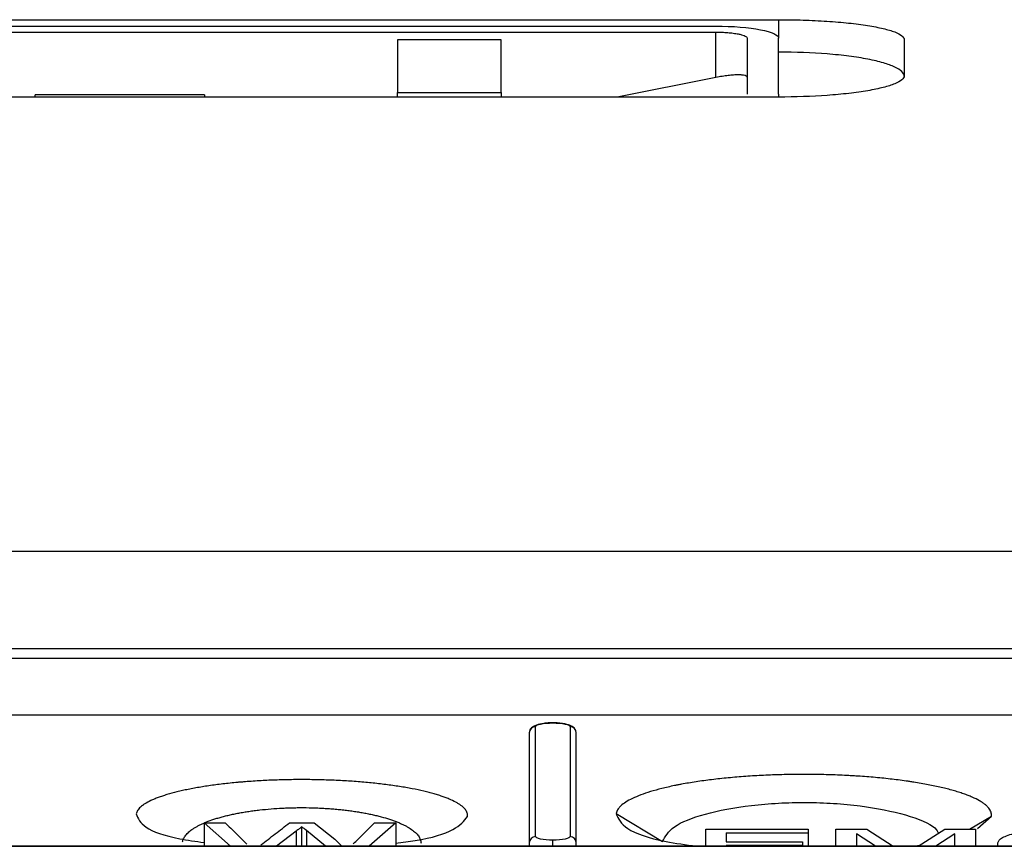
# Model space of a CAD drawing. Header units: millimetres. Extents: x -0.57 to 0.95, y -0.4 to 0.71.
# Tile 18 of 256: x 0.1615 to 0.1929, y -0.2041 to -0.1778. Entities that reach past the tile are written whole.
import ezdxf

# ---------------------------------------------------------------- set-up
doc = ezdxf.new("R2010")
doc.units = ezdxf.units.MM
doc.layers.add('FORMAT', color=7, linetype='Continuous')

msp = doc.modelspace()

# ---------------------------------------------------------------- linework, layer by layer
at = {"layer": 'FORMAT', "color": 7, "linetype": 'Continuous', "lineweight": 25}
for p, q in [((0.143669, -0.177759), (0.185669, -0.177759)), ((0.185669, -0.178348), (0.185669, -0.177759)), ((0.145669, -0.177963), (0.183669, -0.177963)), ((0.145669, -0.178155), (0.183669, -0.178155)), ((0.183669, -0.1796), (0.183669, -0.178155)), ((0.176819, -0.178396), (0.173519, -0.178396)), ((0.189669, -0.178394), (0.189669, -0.179545)), ((0.183669, -0.1796), (0.180519, -0.180224)), ((0.173519, -0.180224), (0.173519, -0.180078)), ((0.173519, -0.180078), (0.176819, -0.180078)), ((0.176819, -0.180078), (0.176819, -0.180224)), ((0.185669, -0.180224), (0.185669, -0.180128)), ((0.185669, -0.180224), (0.143669, -0.180224)), ((0.161969, -0.180224), (0.161969, -0.18015)), ((0.167369, -0.18015), (0.161969, -0.18015)), ((0.167369, -0.18015), (0.167369, -0.180224)), ((-0.007809, -0.194688), (0.208746, -0.194688)), ((0.199546, -0.197808), (0.001391, -0.197808)), ((0.001391, -0.198101), (0.199546, -0.198101)), ((0.199546, -0.199913), (0.101229, -0.199913)), ((0.177919, -0.203788), (0.177919, -0.200287)), ((0.179019, -0.200287), (0.179019, -0.203788)), ((0.18049, -0.203052), (0.181971, -0.203947)), ((0.167357, -0.203348), (0.167357, -0.20409)), ((0.168198, -0.20409), (0.167357, -0.203348)), ((0.167357, -0.203348), (0.16803, -0.203348)), ((0.170079, -0.203348), (0.170863, -0.203348)), ((0.170863, -0.203348), (0.171523, -0.203865)), ((0.173462, -0.203348), (0.17262, -0.20409)), ((0.172788, -0.203348), (0.173462, -0.203348)), ((0.173462, -0.203348), (0.173462, -0.20409)), ((0.191748, -0.203554), (0.192448, -0.203131)), ((0.192011, -0.203532), (0.192448, -0.203131)), ((0.170294, -0.203609), (0.169665, -0.20409)), ((0.170294, -0.203609), (0.170294, -0.20409)), ((0.170469, -0.20409), (0.170469, -0.203474)), ((0.171229, -0.20409), (0.170614, -0.203592)), ((0.170614, -0.203592), (0.170614, -0.20409)), ((0.183346, -0.20409), (0.183346, -0.203554)), ((0.183346, -0.203554), (0.186606, -0.203554)), ((0.183998, -0.203663), (0.186606, -0.203663)), ((0.183998, -0.203663), (0.183998, -0.203952)), ((0.186606, -0.203554), (0.186606, -0.203663)), ((0.186606, -0.203663), (0.186606, -0.20409)), ((0.187495, -0.20409), (0.187495, -0.203554)), ((0.187495, -0.203554), (0.188476, -0.203554)), ((0.188476, -0.203554), (0.189317, -0.20409)), ((0.19012, -0.20409), (0.190968, -0.203554)), ((0.190968, -0.203554), (0.19194, -0.203554)), ((0.19194, -0.203554), (0.19194, -0.20409)), ((0.171523, -0.203865), (0.171748, -0.20409)), ((0.177719, -0.203984), (0.177719, -0.20409)), ((0.178469, -0.20409), (0.178469, -0.203899)), ((0.179219, -0.20409), (0.179219, -0.203984)), ((0.183998, -0.203952), (0.186428, -0.203952)), ((0.186428, -0.203952), (0.186428, -0.20406)), ((0.188754, -0.20409), (0.188147, -0.203699)), ((0.188147, -0.203699), (0.188147, -0.20409)), ((0.191288, -0.203699), (0.190678, -0.20409)), ((0.191288, -0.20409), (0.191288, -0.203699)), ((0.192651, -0.204017), (0.192655, -0.203989)), ((0.199546, -0.20409), (0.001391, -0.20409)), ((0.001391, -0.204096), (0.199546, -0.204096)), ((0.183998, -0.20406), (0.186428, -0.20406)), ((0.189909, -0.20409), (0.190175, -0.204056)), ((0.192651, -0.20409), (0.192651, -0.204017))]:
    msp.add_line(p, q, dxfattribs=at)
for centre, radius, start, end in [((0.177916, -0.200485), 0.000197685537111, 89.325007, 179.308715), ((0.179021, -0.200485), 0.000197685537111, 0.691285, 90.674993), ((0.177917, -0.203986), 0.0001980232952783, 89.425049, 179.413272), ((0.179021, -0.203986), 0.0001980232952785, 0.586728, 90.574951)]:
    msp.add_arc(centre, radius, start, end, dxfattribs=at)
for points, knots in [([(0.1856686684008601, -0.1777586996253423), (0.1859344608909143, -0.1777586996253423), (0.186195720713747, -0.1777628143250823), (0.1867095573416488, -0.1777789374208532), (0.1869648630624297, -0.1777911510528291), (0.1874504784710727, -0.1778229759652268), (0.1876806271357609, -0.1778424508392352), (0.1881158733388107, -0.1778884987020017), (0.1883212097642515, -0.1779152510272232), (0.1886888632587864, -0.1779736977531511), (0.1888537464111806, -0.1780056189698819), (0.1891447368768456, -0.1780750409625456), (0.1892674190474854, -0.1781118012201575), (0.1894651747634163, -0.1781881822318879), (0.1895413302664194, -0.1782282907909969), (0.1896431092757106, -0.1783104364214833), (0.1896686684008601, -0.1783520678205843), (0.1896686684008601, -0.1783942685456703)], [0, 0, 0, 0, 0.125, 0.125, 0.25, 0.25, 0.375, 0.375, 0.5, 0.5, 0.625, 0.625, 0.75, 0.75, 0.875, 0.875, 1, 1, 1, 1]), ([(0.1836686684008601, -0.1779633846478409), (0.1842019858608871, -0.177963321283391), (0.1847225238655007, -0.1780056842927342), (0.1854571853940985, -0.1781480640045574), (0.1856686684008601, -0.1782467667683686), (0.1856686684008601, -0.1783479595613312)], [0, 0, 0, 0, 0.5, 0.5, 1, 1, 1, 1]), ([(0.1836686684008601, -0.17815516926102), (0.1837005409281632, -0.1781553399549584), (0.1837642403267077, -0.1781556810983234), (0.1838590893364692, -0.1781584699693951), (0.1839528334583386, -0.1781629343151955), (0.1840777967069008, -0.1781714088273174), (0.1842274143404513, -0.1781864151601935), (0.1843750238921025, -0.1782098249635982), (0.1844899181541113, -0.1782363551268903), (0.1845709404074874, -0.1782634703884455), (0.1846277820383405, -0.1782914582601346), (0.1846624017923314, -0.1783194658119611), (0.1846665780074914, -0.1783384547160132), (0.1846686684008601, -0.1783479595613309)], [0, 0, 0, 0, 0.0603782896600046, 0.1206700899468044, 0.1814702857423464, 0.2433591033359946, 0.3719883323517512, 0.5001475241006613, 0.605849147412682, 0.7140201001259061, 0.8105168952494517, 0.9051547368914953, 1, 1, 1, 1]), ([(0.1896686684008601, -0.179560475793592), (0.1896686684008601, -0.1795095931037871), (0.1896432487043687, -0.1794596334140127), (0.1895435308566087, -0.1793614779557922), (0.1894681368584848, -0.1793128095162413), (0.1892702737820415, -0.179219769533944), (0.1891490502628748, -0.1791756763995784), (0.1888623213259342, -0.1790922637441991), (0.1886947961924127, -0.1790526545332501), (0.1883274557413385, -0.1789815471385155), (0.1881268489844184, -0.1789496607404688), (0.1876909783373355, -0.1788933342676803), (0.1874564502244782, -0.1788691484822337), (0.1867312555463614, -0.1788111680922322), (0.1862019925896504, -0.1787905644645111), (0.1856686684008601, -0.1787905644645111)], [0, 0, 0, 0, 0.1250000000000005, 0.1250000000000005, 0.250000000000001, 0.250000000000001, 0.3750000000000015, 0.3750000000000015, 0.500000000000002, 0.500000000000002, 0.6250000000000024, 0.6250000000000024, 0.750000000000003, 0.750000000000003, 1, 1, 1, 1]), ([(0.1846686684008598, -0.179594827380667), (0.184667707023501, -0.1795886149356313), (0.1846657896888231, -0.1795762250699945), (0.1846500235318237, -0.1795602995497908), (0.1846247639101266, -0.1795465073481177), (0.1845790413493, -0.179531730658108), (0.1845022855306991, -0.1795192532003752), (0.1843799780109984, -0.1795149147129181), (0.1842317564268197, -0.179520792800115), (0.1840593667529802, -0.1795372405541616), (0.1838690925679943, -0.1795628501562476), (0.1837353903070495, -0.1795878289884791), (0.1836686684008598, -0.1796002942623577)], [0, 0, 0, 0, 0.0641248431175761, 0.1278881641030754, 0.1919688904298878, 0.2570360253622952, 0.3797151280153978, 0.5003989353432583, 0.620170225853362, 0.7420865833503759, 0.8712925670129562, 1, 1, 1, 1]), ([(0.1896686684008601, -0.1795446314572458), (0.1896686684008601, -0.1795886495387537), (0.1896431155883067, -0.1796320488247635), (0.1895429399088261, -0.179717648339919), (0.1894671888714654, -0.1797602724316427), (0.189268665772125, -0.1798419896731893), (0.1891470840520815, -0.1798808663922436), (0.1888596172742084, -0.1799546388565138), (0.1886918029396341, -0.1799897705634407), (0.1883242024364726, -0.180052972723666), (0.1881234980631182, -0.1800814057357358), (0.1876874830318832, -0.1801317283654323), (0.187453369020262, -0.1801533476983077), (0.186729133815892, -0.1802052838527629), (0.1862008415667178, -0.1802238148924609), (0.1856686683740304, -0.1802238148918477)], [0, 0, 0, 0, 0.125, 0.125, 0.25, 0.25, 0.375, 0.375, 0.5, 0.5, 0.625, 0.625, 0.75, 0.75, 1, 1, 1, 1]), ([(0.1784686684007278, -0.2001611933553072), (0.178418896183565, -0.2001621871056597), (0.178320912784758, -0.2001641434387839), (0.178137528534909, -0.2001824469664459), (0.177938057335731, -0.2002251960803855), (0.1778032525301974, -0.2003034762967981), (0.1777457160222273, -0.2003682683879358), (0.1777375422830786, -0.2003974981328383), (0.177735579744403, -0.2004045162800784)], [0, 0, 0, 0, 0.148907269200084, 0.2931442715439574, 0.5692317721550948, 0.833112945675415, 0.9599299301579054, 0.9999999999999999, 0.9999999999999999, 0.9999999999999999, 0.9999999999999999]), ([(0.1779186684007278, -0.2002869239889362), (0.1779186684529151, -0.2002553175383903), (0.1779768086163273, -0.20022394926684), (0.1781783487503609, -0.200178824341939), (0.1783231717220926, -0.2001652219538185), (0.1784686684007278, -0.2001652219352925)], [0, 0, 0, 0, 0.5, 0.5, 1, 1, 1, 1]), ([(0.1791906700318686, -0.2003896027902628), (0.1791857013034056, -0.2003760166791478), (0.1791643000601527, -0.2003174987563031), (0.1790756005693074, -0.2002677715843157), (0.1789468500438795, -0.200218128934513), (0.1788118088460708, -0.2001880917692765), (0.1786487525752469, -0.2001665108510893), (0.1785301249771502, -0.2001630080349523), (0.1784686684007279, -0.2001611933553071)], [0, 0, 0, 0, 0.0762042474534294, 0.3282259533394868, 0.4766354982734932, 0.6382667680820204, 0.8125993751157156, 1, 1, 1, 1]), ([(0.1784686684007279, -0.2001652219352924), (0.1786161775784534, -0.2001652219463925), (0.1787591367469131, -0.2001788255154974), (0.1789609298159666, -0.2002240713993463), (0.1790186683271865, -0.2002555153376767), (0.1790186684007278, -0.2002869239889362)], [0, 0, 0, 0, 0.5, 0.5, 1, 1, 1, 1]), ([(0.1757470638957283, -0.2031436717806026), (0.1757529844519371, -0.2031073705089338), (0.1757505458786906, -0.2030711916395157), (0.1757293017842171, -0.2029990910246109), (0.1757105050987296, -0.2029631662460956), (0.175670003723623, -0.2029094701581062), (0.1756544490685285, -0.2028916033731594), (0.1756191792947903, -0.2028559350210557), (0.175599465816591, -0.2028381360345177), (0.1755557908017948, -0.2028025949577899), (0.1755318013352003, -0.2027848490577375), (0.1754801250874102, -0.2027498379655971), (0.1754523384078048, -0.2027324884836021), (0.1753633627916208, -0.202681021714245), (0.1752964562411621, -0.2026473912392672), (0.1751848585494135, -0.202598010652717), (0.1751457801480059, -0.2025817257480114), (0.1750638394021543, -0.2025495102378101), (0.1750209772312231, -0.2025335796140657), (0.1749314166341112, -0.202502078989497), (0.1748847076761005, -0.2024865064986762), (0.1747874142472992, -0.2024557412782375), (0.1747366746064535, -0.2024405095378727), (0.174632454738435, -0.2024107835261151), (0.1745787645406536, -0.202396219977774), (0.1744683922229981, -0.2023677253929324), (0.1744116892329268, -0.2023537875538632), (0.1742370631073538, -0.2023128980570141), (0.1741146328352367, -0.2022868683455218), (0.1739219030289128, -0.2022496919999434), (0.1738561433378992, -0.2022376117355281), (0.1737215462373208, -0.2022140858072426), (0.1736526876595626, -0.2022026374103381), (0.1735119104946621, -0.202180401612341), (0.1734397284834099, -0.2021695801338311), (0.1732939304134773, -0.2021488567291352), (0.1732200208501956, -0.202138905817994), (0.173070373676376, -0.2021198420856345), (0.1729946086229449, -0.2021107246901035), (0.1728412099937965, -0.2020933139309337), (0.1727635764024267, -0.2020850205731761), (0.1726064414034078, -0.2020692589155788), (0.1725269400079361, -0.2020617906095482), (0.1723660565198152, -0.2020476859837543), (0.1722846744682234, -0.2020410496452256), (0.1721200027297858, -0.2020286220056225), (0.1720367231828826, -0.2020228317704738), (0.1718681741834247, -0.2020121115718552), (0.1717828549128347, -0.2020071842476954), (0.1716123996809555, -0.2019983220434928), (0.1715268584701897, -0.201994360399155), (0.1713554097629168, -0.2019873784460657), (0.1712694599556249, -0.2019843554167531), (0.171010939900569, -0.2019766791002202), (0.1708377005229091, -0.2019734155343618), (0.1705764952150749, -0.2019713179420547), (0.1704892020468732, -0.2019710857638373), (0.1703141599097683, -0.2019715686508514), (0.1702264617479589, -0.2019722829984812), (0.1700503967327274, -0.2019746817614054), (0.1699627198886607, -0.2019763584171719), (0.1697886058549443, -0.2019806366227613), (0.1697020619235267, -0.2019832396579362), (0.1694440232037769, -0.2019924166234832), (0.1692740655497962, -0.2020003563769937), (0.1689382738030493, -0.2020198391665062), (0.1687724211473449, -0.2020313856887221), (0.1685677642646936, -0.2020481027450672), (0.1685269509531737, -0.2020515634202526), (0.1684456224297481, -0.202058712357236), (0.1684050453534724, -0.2020624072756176), (0.1682843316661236, -0.2020737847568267), (0.1682051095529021, -0.2020817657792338), (0.1680490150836, -0.2020985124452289), (0.1679721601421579, -0.2021072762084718), (0.1678208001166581, -0.2021255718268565), (0.1677462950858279, -0.2021351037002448), (0.1675996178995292, -0.2021549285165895), (0.1675274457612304, -0.2021652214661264), (0.1673854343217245, -0.2021865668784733), (0.1673155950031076, -0.2021976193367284), (0.1671782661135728, -0.2022204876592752), (0.1671107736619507, -0.2022323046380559), (0.1669781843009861, -0.2022567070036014), (0.1669129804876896, -0.2022693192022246), (0.1667864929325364, -0.2022950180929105), (0.1667249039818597, -0.2023081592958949), (0.1666051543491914, -0.2023349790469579), (0.1665469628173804, -0.2023486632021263), (0.1663773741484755, -0.2023905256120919), (0.1662709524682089, -0.2024195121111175), (0.166121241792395, -0.2024645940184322), (0.1660729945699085, -0.2024798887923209), (0.1659798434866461, -0.2025110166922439), (0.1659349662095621, -0.2025268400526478), (0.1658485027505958, -0.2025590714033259), (0.1658071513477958, -0.2025753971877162), (0.1657286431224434, -0.2026082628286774), (0.1656913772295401, -0.2026248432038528), (0.1655855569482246, -0.2026749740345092), (0.1655228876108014, -0.2027089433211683), (0.1654405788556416, -0.2027606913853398), (0.1654150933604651, -0.2027780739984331), (0.1653680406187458, -0.2028131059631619), (0.1653464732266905, -0.2028307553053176), (0.1653073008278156, -0.2028663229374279), (0.1652897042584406, -0.2028842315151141), (0.1652585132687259, -0.2029203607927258), (0.1652450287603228, -0.2029384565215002), (0.1652109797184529, -0.2029926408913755), (0.1651966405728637, -0.2030287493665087), (0.1651905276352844, -0.203064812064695)], [0.0174466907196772, 0.0174466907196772, 0.0174466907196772, 0.0174466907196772, 0.0179683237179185, 0.0179683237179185, 0.0184899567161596, 0.0184899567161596, 0.0187507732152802, 0.0187507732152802, 0.0190115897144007, 0.0190115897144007, 0.0192724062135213, 0.0192724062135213, 0.0195332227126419, 0.0195332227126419, 0.0200548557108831, 0.0200548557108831, 0.0203156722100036, 0.0203156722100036, 0.0205764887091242, 0.0205764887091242, 0.0208373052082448, 0.0208373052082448, 0.0210981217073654, 0.0210981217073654, 0.021358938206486, 0.021358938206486, 0.0216197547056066, 0.0216197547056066, 0.0221413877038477, 0.0221413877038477, 0.0224022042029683, 0.0224022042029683, 0.0226630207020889, 0.0226630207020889, 0.0229238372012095, 0.0229238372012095, 0.02318465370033, 0.02318465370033, 0.0234454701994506, 0.0234454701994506, 0.0237062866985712, 0.0237062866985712, 0.0239671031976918, 0.0239671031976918, 0.0242279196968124, 0.0242279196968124, 0.0244887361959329, 0.0244887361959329, 0.0247495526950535, 0.0247495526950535, 0.0250103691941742, 0.0250103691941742, 0.0252711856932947, 0.0252711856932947, 0.0257928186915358, 0.0257928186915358, 0.0260536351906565, 0.0260536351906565, 0.0263144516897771, 0.0263144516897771, 0.0265752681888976, 0.0265752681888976, 0.0268360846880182, 0.0268360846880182, 0.0273577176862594, 0.0273577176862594, 0.0278793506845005, 0.0278793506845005, 0.0280097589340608, 0.0280097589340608, 0.0281401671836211, 0.0281401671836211, 0.0284009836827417, 0.0284009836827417, 0.0286618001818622, 0.0286618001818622, 0.0289226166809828, 0.0289226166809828, 0.0291834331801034, 0.0291834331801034, 0.029444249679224, 0.029444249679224, 0.0297050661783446, 0.0297050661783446, 0.0299658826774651, 0.0299658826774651, 0.0302266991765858, 0.0302266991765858, 0.0304875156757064, 0.0304875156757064, 0.0310091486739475, 0.0310091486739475, 0.031269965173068, 0.031269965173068, 0.0315307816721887, 0.0315307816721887, 0.0317915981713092, 0.0317915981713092, 0.0320524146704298, 0.0320524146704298, 0.032574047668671, 0.032574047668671, 0.0328348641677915, 0.0328348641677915, 0.0330956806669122, 0.0330956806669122, 0.0333564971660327, 0.0333564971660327, 0.0336173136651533, 0.0336173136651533, 0.0341389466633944, 0.0341389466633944, 0.0341389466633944, 0.0341389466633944]), ([(0.1924480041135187, -0.2031306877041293), (0.1924538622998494, -0.203089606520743), (0.1924502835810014, -0.2030486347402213), (0.192424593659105, -0.2029669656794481), (0.1924024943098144, -0.2029262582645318), (0.192355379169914, -0.2028653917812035), (0.192337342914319, -0.2028451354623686), (0.192296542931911, -0.2028046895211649), (0.1922737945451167, -0.2027845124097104), (0.1922234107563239, -0.2027441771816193), (0.1921958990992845, -0.2027241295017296), (0.1921366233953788, -0.202684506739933), (0.1921047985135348, -0.2026648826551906), (0.1920029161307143, -0.2026066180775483), (0.1919264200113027, -0.2025685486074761), (0.1917989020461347, -0.2025126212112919), (0.1917542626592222, -0.2024941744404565), (0.1916606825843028, -0.2024576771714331), (0.1916117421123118, -0.2024396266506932), (0.1915094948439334, -0.2024039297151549), (0.1914561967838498, -0.2023862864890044), (0.191372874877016, -0.2023601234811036), (0.1913445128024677, -0.202351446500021), (0.1912869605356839, -0.2023342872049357), (0.1912577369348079, -0.202325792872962), (0.1911094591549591, -0.2022837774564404), (0.19098386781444, -0.2022515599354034), (0.1907190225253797, -0.2021899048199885), (0.1905797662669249, -0.2021604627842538), (0.1903605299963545, -0.2021184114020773), (0.1902857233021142, -0.2021047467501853), (0.1901325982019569, -0.2020781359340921), (0.1900542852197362, -0.2020651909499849), (0.1899341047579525, -0.2020463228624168), (0.1898935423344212, -0.2020401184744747), (0.1898119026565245, -0.2020279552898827), (0.1897707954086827, -0.2020219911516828), (0.1896467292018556, -0.2020044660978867), (0.1895628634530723, -0.2019932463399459), (0.189308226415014, -0.201961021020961), (0.1891341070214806, -0.2019413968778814), (0.1888665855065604, -0.2019147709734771), (0.1887763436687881, -0.2019063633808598), (0.1885937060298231, -0.2018904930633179), (0.1885013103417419, -0.2018830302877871), (0.1883143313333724, -0.2018690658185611), (0.1882197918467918, -0.2018625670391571), (0.1880761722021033, -0.2018535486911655), (0.1880280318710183, -0.2018506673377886), (0.1879317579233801, -0.2018451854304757), (0.187883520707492, -0.2018425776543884), (0.1876421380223, -0.2018302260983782), (0.1874478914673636, -0.2018224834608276), (0.1870573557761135, -0.201811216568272), (0.1868610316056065, -0.2018076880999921), (0.1865649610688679, -0.2018055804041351), (0.1864659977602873, -0.2018054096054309), (0.1862675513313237, -0.2018061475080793), (0.1861679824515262, -0.2018070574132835), (0.1859685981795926, -0.2018099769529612), (0.18586960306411, -0.2018119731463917), (0.1856726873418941, -0.2018170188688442), (0.1855748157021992, -0.2018200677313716), (0.1852829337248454, -0.2018307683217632), (0.1850906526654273, -0.2018399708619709), (0.1848056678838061, -0.2018568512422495), (0.1847112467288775, -0.2018629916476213), (0.1845235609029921, -0.2018763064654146), (0.1844302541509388, -0.2018834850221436), (0.1842449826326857, -0.2018988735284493), (0.1841526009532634, -0.2019071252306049), (0.183970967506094, -0.2019245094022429), (0.1838814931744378, -0.2019336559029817), (0.1837052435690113, -0.2019528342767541), (0.183618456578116, -0.2019628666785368), (0.1834475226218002, -0.2019838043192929), (0.1833633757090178, -0.2019947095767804), (0.1831977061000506, -0.2020173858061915), (0.1831161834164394, -0.2020291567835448), (0.182955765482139, -0.2020535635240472), (0.1828768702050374, -0.2020661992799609), (0.1827217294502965, -0.2020923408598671), (0.182645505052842, -0.2021058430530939), (0.1825331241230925, -0.2021267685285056), (0.1824959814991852, -0.2021338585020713), (0.1824227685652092, -0.2021481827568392), (0.1823866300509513, -0.2021554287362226), (0.182208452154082, -0.2021920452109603), (0.1820735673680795, -0.2022226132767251), (0.1818188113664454, -0.2022861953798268), (0.1816989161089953, -0.2023192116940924), (0.1814740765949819, -0.2023876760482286), (0.1813691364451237, -0.2024231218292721), (0.1811746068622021, -0.202496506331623), (0.1810865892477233, -0.2025338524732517), (0.1809283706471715, -0.2026097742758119), (0.1808581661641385, -0.2026483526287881), (0.1807353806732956, -0.2027267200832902), (0.1806827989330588, -0.2027665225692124), (0.1806173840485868, -0.2028271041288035), (0.1805978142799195, -0.2028474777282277), (0.1805633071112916, -0.2028884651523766), (0.1805484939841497, -0.2029089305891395), (0.1805236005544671, -0.2029498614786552), (0.1805135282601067, -0.2029703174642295), (0.1804980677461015, -0.2030112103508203), (0.1804926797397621, -0.2030316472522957), (0.1804896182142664, -0.2030520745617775)], [0.0198133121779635, 0.0198133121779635, 0.0198133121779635, 0.0198133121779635, 0.0204041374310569, 0.0204041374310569, 0.0209949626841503, 0.0209949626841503, 0.0212903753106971, 0.0212903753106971, 0.0215857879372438, 0.0215857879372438, 0.0218812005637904, 0.0218812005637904, 0.0221766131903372, 0.0221766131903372, 0.0227674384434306, 0.0227674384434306, 0.0230628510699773, 0.0230628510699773, 0.023358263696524, 0.023358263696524, 0.0236536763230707, 0.0236536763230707, 0.023801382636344, 0.023801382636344, 0.0239490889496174, 0.0239490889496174, 0.0245399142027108, 0.0245399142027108, 0.0251307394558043, 0.0251307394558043, 0.0254261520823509, 0.0254261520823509, 0.0257215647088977, 0.0257215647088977, 0.025869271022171, 0.025869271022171, 0.0260169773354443, 0.0260169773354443, 0.0263123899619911, 0.0263123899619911, 0.0269032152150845, 0.0269032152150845, 0.0271986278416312, 0.0271986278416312, 0.0274940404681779, 0.0274940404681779, 0.0277894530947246, 0.0277894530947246, 0.027937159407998, 0.027937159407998, 0.0280848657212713, 0.0280848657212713, 0.0286756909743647, 0.0286756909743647, 0.0292665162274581, 0.0292665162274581, 0.0295619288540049, 0.0295619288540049, 0.0298573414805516, 0.0298573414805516, 0.0301527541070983, 0.0301527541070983, 0.030448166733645, 0.030448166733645, 0.0310389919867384, 0.0310389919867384, 0.0313344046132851, 0.0313344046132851, 0.0316298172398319, 0.0316298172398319, 0.0319252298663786, 0.0319252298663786, 0.0322206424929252, 0.0322206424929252, 0.032516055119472, 0.032516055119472, 0.0328114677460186, 0.0328114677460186, 0.0331068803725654, 0.0331068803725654, 0.0334022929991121, 0.0334022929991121, 0.0336977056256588, 0.0336977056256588, 0.0338454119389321, 0.0338454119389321, 0.0339931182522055, 0.0339931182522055, 0.0345839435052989, 0.0345839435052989, 0.0351747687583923, 0.0351747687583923, 0.0357655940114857, 0.0357655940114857, 0.0363564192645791, 0.0363564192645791, 0.0369472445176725, 0.0369472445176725, 0.037538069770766, 0.037538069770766, 0.0378334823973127, 0.0378334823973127, 0.0381288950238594, 0.0381288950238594, 0.0384243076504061, 0.0384243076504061, 0.0387197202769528, 0.0387197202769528, 0.0387197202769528, 0.0387197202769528]), ([(0.1819709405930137, -0.2039473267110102), (0.1820526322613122, -0.2037859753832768), (0.1822160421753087, -0.2034632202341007), (0.1832561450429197, -0.2030457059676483), (0.1845089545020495, -0.2028077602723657), (0.1856521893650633, -0.2027129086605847), (0.1865431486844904, -0.2026913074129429), (0.187430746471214, -0.2027214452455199), (0.1885645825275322, -0.2028268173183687), (0.1897677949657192, -0.2030776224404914), (0.1906211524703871, -0.2034099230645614), (0.1907352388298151, -0.2036306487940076), (0.190766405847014, -0.2036909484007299)], [0, 0, 0, 0, 0.135390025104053, 0.2708240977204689, 0.406197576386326, 0.4747554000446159, 0.5422393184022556, 0.6096052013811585, 0.6782806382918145, 0.8136579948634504, 0.9490936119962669, 0.9999999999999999, 0.9999999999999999, 0.9999999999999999, 0.9999999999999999]), ([(0.1666711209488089, -0.2039586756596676), (0.1666755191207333, -0.2039225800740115), (0.166685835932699, -0.2038864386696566), (0.1667103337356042, -0.2038322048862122), (0.1667200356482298, -0.203814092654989), (0.1667424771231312, -0.2037779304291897), (0.1667551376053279, -0.20376000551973), (0.1667833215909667, -0.203724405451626), (0.166798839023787, -0.2037067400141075), (0.1668326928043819, -0.2036716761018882), (0.1668510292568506, -0.203654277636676), (0.166910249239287, -0.2036024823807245), (0.1669553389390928, -0.2035684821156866), (0.1670314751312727, -0.2035183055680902), (0.1670582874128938, -0.2035017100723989), (0.1671147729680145, -0.2034688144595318), (0.1671445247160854, -0.2034524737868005), (0.1672067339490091, -0.2034202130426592), (0.1672390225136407, -0.2034043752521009), (0.1673060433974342, -0.2033732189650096), (0.1673407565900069, -0.2033579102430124), (0.1674484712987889, -0.2033127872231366), (0.1675250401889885, -0.2032837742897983), (0.167647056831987, -0.2032418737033), (0.167688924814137, -0.2032281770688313), (0.1677750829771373, -0.2032013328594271), (0.1678193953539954, -0.2031881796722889), (0.1679104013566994, -0.2031624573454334), (0.167957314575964, -0.2031498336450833), (0.1680527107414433, -0.2031254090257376), (0.168101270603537, -0.203113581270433), (0.1682000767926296, -0.2030906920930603), (0.1682503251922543, -0.2030796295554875), (0.168352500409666, -0.2030582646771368), (0.1684044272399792, -0.203047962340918), (0.1685099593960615, -0.2030281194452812), (0.1685635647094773, -0.2030185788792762), (0.1686724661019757, -0.2030002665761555), (0.1687277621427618, -0.202991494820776), (0.1688400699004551, -0.2029747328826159), (0.1688970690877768, -0.2029667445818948), (0.1689839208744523, -0.2029553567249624), (0.1690131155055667, -0.2029516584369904), (0.1690716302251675, -0.2029445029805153), (0.1691009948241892, -0.2029410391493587), (0.1692482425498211, -0.2029243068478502), (0.1693675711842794, -0.2029127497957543), (0.1696091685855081, -0.2028932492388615), (0.1697314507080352, -0.2028853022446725), (0.1699171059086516, -0.2028761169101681), (0.1699793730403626, -0.2028735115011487), (0.1701046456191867, -0.2028692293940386), (0.1701677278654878, -0.2028675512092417), (0.1702944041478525, -0.2028651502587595), (0.1703575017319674, -0.2028644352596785), (0.1704834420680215, -0.2028639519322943), (0.1705462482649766, -0.2028641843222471), (0.1707341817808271, -0.202866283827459), (0.170858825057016, -0.2028695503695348), (0.1710448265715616, -0.2028772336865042), (0.171106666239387, -0.2028802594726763), (0.1712300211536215, -0.2028872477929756), (0.171291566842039, -0.202891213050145), (0.171414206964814, -0.2029000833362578), (0.171475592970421, -0.2029050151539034), (0.171596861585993, -0.2029157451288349), (0.1716567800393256, -0.2029215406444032), (0.1717752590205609, -0.2029339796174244), (0.1718338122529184, -0.202940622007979), (0.1719495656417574, -0.2029547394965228), (0.1720067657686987, -0.2029622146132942), (0.1721198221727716, -0.2029779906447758), (0.1721756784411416, -0.2029862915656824), (0.1722860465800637, -0.2030037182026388), (0.1723405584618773, -0.2030128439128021), (0.1724482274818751, -0.2030319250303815), (0.1725014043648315, -0.2030418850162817), (0.1726063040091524, -0.2030626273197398), (0.172658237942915, -0.2030734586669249), (0.1727595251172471, -0.2030957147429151), (0.1728090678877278, -0.2031071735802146), (0.1729059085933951, -0.2031307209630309), (0.1729532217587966, -0.2031428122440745), (0.1730918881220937, -0.2031800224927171), (0.1731799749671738, -0.2032060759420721), (0.1733056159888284, -0.2032470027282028), (0.1733464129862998, -0.2032609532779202), (0.1734258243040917, -0.2032894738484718), (0.1734644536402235, -0.2033040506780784), (0.1735394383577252, -0.203333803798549), (0.1735759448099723, -0.2033490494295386), (0.1736459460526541, -0.203379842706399), (0.1736795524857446, -0.2033954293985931), (0.1737439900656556, -0.2034269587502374), (0.1737748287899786, -0.2034429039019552), (0.1738337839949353, -0.203475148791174), (0.1738619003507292, -0.2034914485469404), (0.1739421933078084, -0.2035408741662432), (0.1739903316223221, -0.2035745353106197), (0.1740543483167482, -0.2036260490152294), (0.1740743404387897, -0.2036434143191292), (0.1741115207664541, -0.2036784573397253), (0.1741287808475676, -0.2036962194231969), (0.1741602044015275, -0.203731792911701), (0.1741743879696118, -0.2037496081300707), (0.1741997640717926, -0.20378530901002), (0.1742109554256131, -0.2038031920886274), (0.1742400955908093, -0.2038569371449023), (0.174253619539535, -0.2038928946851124), (0.1742661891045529, -0.2039522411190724), (0.1742686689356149, -0.2039755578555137), (0.1742686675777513, -0.2039989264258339)], [0.0176320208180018, 0.0176320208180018, 0.0176320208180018, 0.0176320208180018, 0.018153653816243, 0.018153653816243, 0.0184144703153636, 0.0184144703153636, 0.0186752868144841, 0.0186752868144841, 0.0189361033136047, 0.0189361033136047, 0.0191969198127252, 0.0191969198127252, 0.0197185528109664, 0.0197185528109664, 0.019979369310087, 0.019979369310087, 0.0202401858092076, 0.0202401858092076, 0.0205010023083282, 0.0205010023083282, 0.0207618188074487, 0.0207618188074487, 0.0212834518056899, 0.0212834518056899, 0.0215442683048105, 0.0215442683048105, 0.0218050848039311, 0.0218050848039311, 0.0220659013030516, 0.0220659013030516, 0.0223267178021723, 0.0223267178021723, 0.0225875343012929, 0.0225875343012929, 0.0228483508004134, 0.0228483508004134, 0.023109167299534, 0.023109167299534, 0.0233699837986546, 0.0233699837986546, 0.0236308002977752, 0.0236308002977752, 0.0237612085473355, 0.0237612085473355, 0.0238916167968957, 0.0238916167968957, 0.0244132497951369, 0.0244132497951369, 0.024934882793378, 0.024934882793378, 0.0251956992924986, 0.0251956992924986, 0.0254565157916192, 0.0254565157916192, 0.0257173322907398, 0.0257173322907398, 0.0259781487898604, 0.0259781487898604, 0.0264997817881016, 0.0264997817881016, 0.0267605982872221, 0.0267605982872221, 0.0270214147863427, 0.0270214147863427, 0.0272822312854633, 0.0272822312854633, 0.0275430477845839, 0.0275430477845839, 0.0278038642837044, 0.0278038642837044, 0.028064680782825, 0.028064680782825, 0.0283254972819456, 0.0283254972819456, 0.0285863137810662, 0.0285863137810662, 0.0288471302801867, 0.0288471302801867, 0.0291079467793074, 0.0291079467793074, 0.0293687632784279, 0.0293687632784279, 0.0296295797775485, 0.0296295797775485, 0.0301512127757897, 0.0301512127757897, 0.0304120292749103, 0.0304120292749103, 0.0306728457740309, 0.0306728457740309, 0.0309336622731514, 0.0309336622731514, 0.031194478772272, 0.031194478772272, 0.0314552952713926, 0.0314552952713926, 0.0317161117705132, 0.0317161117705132, 0.0322377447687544, 0.0322377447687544, 0.0324985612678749, 0.0324985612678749, 0.0327593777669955, 0.0327593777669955, 0.033020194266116, 0.033020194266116, 0.0332810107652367, 0.0332810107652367, 0.0338026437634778, 0.0338026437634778, 0.0341389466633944, 0.0341389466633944, 0.0341389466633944, 0.0341389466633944]), ([(0.180489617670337, -0.2030520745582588), (0.1805578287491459, -0.2032146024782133), (0.180694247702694, -0.2035396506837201), (0.1817132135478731, -0.2039127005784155), (0.1827109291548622, -0.204045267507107), (0.1830480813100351, -0.2040900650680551)], [0, 0, 0, 0, 0.3983540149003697, 0.796689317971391, 1, 1, 1, 1]), ([(0.1651905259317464, -0.2030648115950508), (0.1652483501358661, -0.2032082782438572), (0.1653639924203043, -0.2034951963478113), (0.166236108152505, -0.203821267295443), (0.1670866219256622, -0.2039364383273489), (0.16735705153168, -0.2039730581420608)], [0, 0, 0, 0, 0.4055092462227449, 0.8109755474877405, 1, 1, 1, 1]), ([(0.1680303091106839, -0.2033483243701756), (0.1681446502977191, -0.2034618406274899), (0.1683733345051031, -0.2036888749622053), (0.1686021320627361, -0.2039135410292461), (0.1687165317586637, -0.204025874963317)], [0, 0, 0, 0, 0.4999959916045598, 1, 1, 1, 1]), ([(0.1691656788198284, -0.2040512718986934), (0.1693179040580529, -0.2039347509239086), (0.1696223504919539, -0.2037017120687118), (0.1699266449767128, -0.2034661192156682), (0.170078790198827, -0.2033483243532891)], [0, 0, 0, 0, 0.5000066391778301, 1, 1, 1, 1]), ([(0.1721059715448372, -0.2040219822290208), (0.1722197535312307, -0.2039102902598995), (0.172447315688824, -0.2036869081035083), (0.1726747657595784, -0.2034611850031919), (0.1727884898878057, -0.2033483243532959)], [0, 0, 0, 0, 0.5000039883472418, 1, 1, 1, 1]), ([(0.1734617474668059, -0.2039930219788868), (0.1736763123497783, -0.2039679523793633), (0.174494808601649, -0.2038723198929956), (0.1754253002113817, -0.2035702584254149), (0.1756396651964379, -0.2032860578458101), (0.1757470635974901, -0.2031436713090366)], [0, 0, 0, 0, 0.1505860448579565, 0.57443749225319, 1, 1, 1, 1]), ([(0.1704686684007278, -0.2034735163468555), (0.1704400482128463, -0.2034961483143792), (0.170410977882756, -0.2035187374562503), (0.1703817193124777, -0.2035412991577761), (0.1703670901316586, -0.2035525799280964), (0.1703524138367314, -0.203563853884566), (0.1703377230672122, -0.2035751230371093), (0.1703230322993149, -0.2035863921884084), (0.1703083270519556, -0.2035976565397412), (0.170293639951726, -0.2036089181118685)], [0, 0, 0, 0, 0.5000026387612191, 0.5000026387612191, 0.5000026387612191, 0.7500013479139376, 0.7500013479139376, 0.7500013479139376, 1, 1, 1, 1]), ([(0.1926546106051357, -0.2039890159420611), (0.1926757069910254, -0.2039316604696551), (0.1927101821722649, -0.2038737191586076), (0.1928979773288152, -0.203765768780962), (0.1930398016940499, -0.2037139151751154), (0.1934251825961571, -0.2036288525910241), (0.193670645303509, -0.203595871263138), (0.1942074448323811, -0.2035521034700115), (0.1944926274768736, -0.2035437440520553), (0.1947812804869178, -0.2035418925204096)], [0, 0, 0, 0, 0.25, 0.25, 0.5, 0.5, 0.75, 0.75, 1, 1, 1, 1]), ([(0.1784686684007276, -0.2038994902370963), (0.1783215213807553, -0.2038994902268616), (0.1781786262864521, -0.2038870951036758), (0.1779766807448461, -0.2038456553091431), (0.1779186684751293, -0.203816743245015), (0.1779186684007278, -0.2037877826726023)], [0, 0, 0, 0, 0.5, 0.5, 1, 1, 1, 1]), ([(0.1790186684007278, -0.2037877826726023), (0.1790186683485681, -0.2038169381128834), (0.1789602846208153, -0.2038457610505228), (0.178758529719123, -0.203887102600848), (0.1786142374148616, -0.2038994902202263), (0.1784686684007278, -0.203899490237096)], [0, 0, 0, 0, 0.5, 0.5, 1, 1, 1, 1])]:
    msp.add_open_spline(points, degree=3, knots=knots, dxfattribs=at)
for points in [[(0.1735186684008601, -0.1783963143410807), (0.1735186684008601, -0.1789451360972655), (0.1735186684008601, -0.1795056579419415), (0.1735186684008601, -0.1800778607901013)], [(0.1768186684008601, -0.1800778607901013), (0.1768186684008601, -0.1795056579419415), (0.1768186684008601, -0.1789451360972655), (0.1768186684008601, -0.1783963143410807)], [(0.1846686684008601, -0.1783479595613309), (0.1846686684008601, -0.178928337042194), (0.1846686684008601, -0.1795218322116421), (0.1846686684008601, -0.1801284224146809)], [(0.1856686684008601, -0.1801284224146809), (0.1856686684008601, -0.1795218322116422), (0.1856686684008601, -0.1789283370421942), (0.1856686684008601, -0.1783479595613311)], [(0.1777186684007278, -0.2004822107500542), (0.1777186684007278, -0.2017184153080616), (0.1777186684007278, -0.202841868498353), (0.1777186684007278, -0.2039837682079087)], [(0.1792186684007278, -0.2039837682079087), (0.1792186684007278, -0.2028418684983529), (0.1792186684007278, -0.2017184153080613), (0.1792186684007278, -0.2004822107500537)], [(0.1706140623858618, -0.203592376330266), (0.1705652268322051, -0.2035528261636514), (0.1705167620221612, -0.2035132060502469), (0.1704686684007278, -0.2034735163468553)]]:
    msp.add_open_spline(points, degree=3, dxfattribs=at)

doc.saveas('drawing.dxf')
